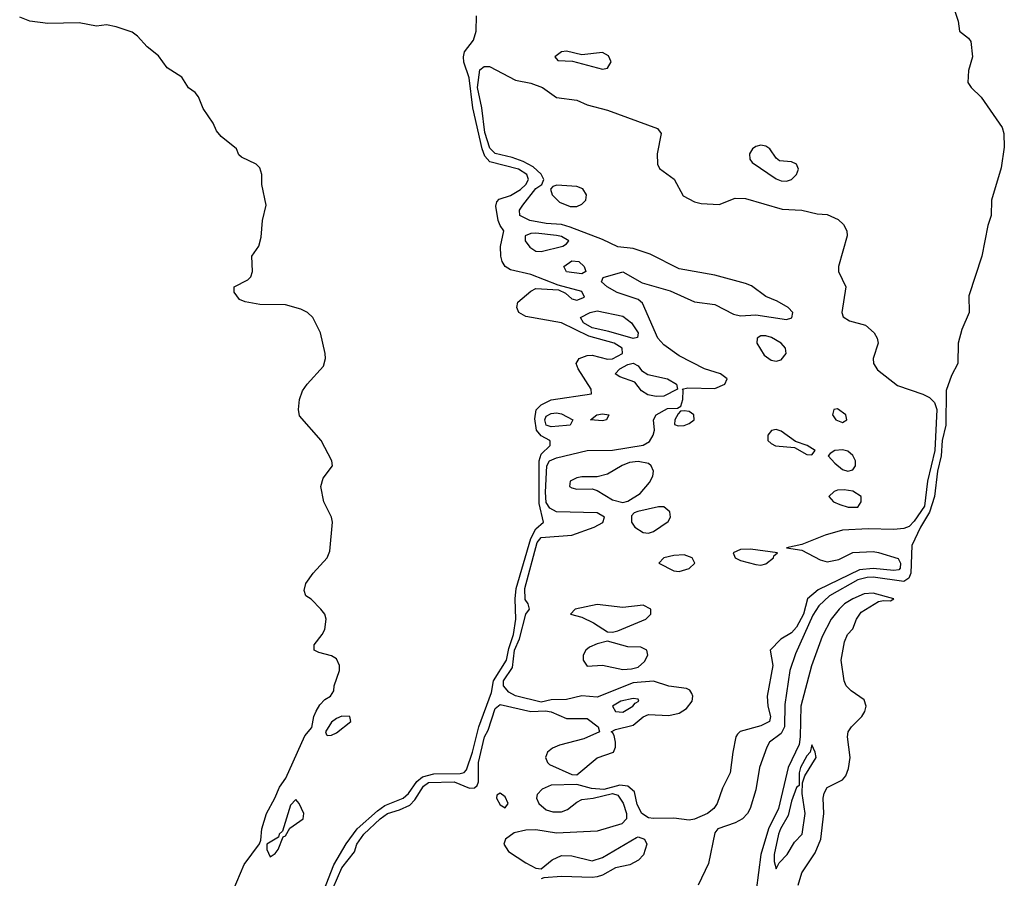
# Model space of a CAD drawing. Header units: inches. Extents: x 2535814 to 2694957, y 540737 to 728403.
# Tile 52 of 106: x 2641410 to 2645263, y 580437 to 583795. Entities that reach past the tile are written whole.
import ezdxf

# ---------------------------------------------------------------- set-up
doc = ezdxf.new("R2010")
doc.units = ezdxf.units.IN
doc.header["$MEASUREMENT"] = 0
doc.layers.add('C6548', color=7, linetype='Continuous')

msp = doc.modelspace()

# ---------------------------------------------------------------- linework, layer by layer
at = {"layer": 'C6548', "color": 5}
for points, elevation in [([(2645064.2, 583844.2), (2645083, 583790), (2645087.2, 583750), (2645123.4, 583723.4), (2645131.7, 583710), (2645138.7, 583650), (2645123.2, 583596.8), (2645120.6, 583550), (2645133.7, 583530), (2645172.5, 583492.5), (2645254.2, 583374.2), (2645261.3, 583350), (2645262.9, 583297.1), (2645250, 583216.4), (2645213.1, 583090), (2645211.7, 583030), (2645198.1, 582990), (2645175.6, 582870), (2645124.5, 582715.5), (2645125.5, 582650), (2645096.5, 582583.5), (2645082.7, 582530), (2645080.7, 582450), (2645056.1, 582403.9), (2645035.1, 582344.9), (2645033.6, 582210), (2645020, 582150), (2645015.3, 582090), (2645001.3, 582030), (2644989.9, 581929.9), (2644970.3, 581869.7), (2644935.2, 581810), (2644901, 581739), (2644897.3, 581630), (2644889.5, 581610.5), (2644870, 581598.3), (2644750, 581615.2), (2644725.8, 581614.2), (2644690, 581604.3), (2644578.3, 581541.7), (2644537.7, 581502.3), (2644514.2, 581465.8), (2644445.2, 581314.8), (2644423.3, 581250), (2644403.7, 581116.3), (2644402.5, 581030), (2644390, 581004), (2644343.5, 580970), (2644333.4, 580950), (2644305.5, 580870), (2644290, 580782.9), (2644269, 580710), (2644257.6, 580690), (2644238.5, 580670), (2644210, 580654.4), (2644142.4, 580630), (2644130, 580615.1), (2644105, 580495), (2644065.4, 580410)], -20), ([(2642245.4, 580390), (2642288.9, 580491.1), (2642348.4, 580571.6), (2642354, 580586), (2642357.3, 580630), (2642376.1, 580690), (2642408.8, 580750), (2642426.4, 580793.6), (2642451.3, 580828.7), (2642526, 580994), (2642552.9, 581027.1), (2642561, 581070), (2642569.8, 581090.2), (2642583.9, 581116.1), (2642603.6, 581136.4), (2642626, 581150), (2642639.3, 581170), (2642641.2, 581190), (2642662, 581250), (2642662, 581270), (2642650, 581295.1), (2642630, 581307), (2642580.2, 581320.2), (2642562, 581330), (2642562, 581350), (2642594, 581390), (2642604, 581410), (2642609, 581450), (2642604, 581470), (2642589, 581490), (2642550, 581528.7), (2642530, 581542), (2642522.7, 581562.7), (2642529.4, 581590), (2642558, 581630), (2642613.6, 581690), (2642623, 581717), (2642634, 581830), (2642629.6, 581850), (2642599.7, 581910), (2642588.3, 581970), (2642597.8, 582002.2), (2642634.5, 582050), (2642632, 582070), (2642589.6, 582149.6), (2642505.4, 582245.4), (2642500.9, 582270), (2642505.1, 582310), (2642516.1, 582343.9), (2642534.5, 582370), (2642599.3, 582440.7), (2642607.3, 582470), (2642605.1, 582490), (2642586.6, 582570), (2642557, 582630), (2642536, 582650), (2642510, 582663), (2642450, 582679.7), (2642350, 582680.7), (2642291.7, 582691.7), (2642270, 582701.2), (2642249, 582730), (2642249, 582751), (2642302.4, 582777.6), (2642314, 582790), (2642321.6, 582810), (2642319, 582870), (2642345.2, 582910), (2642355.3, 582944.7), (2642359.5, 583010), (2642374.5, 583070), (2642357.2, 583150), (2642357.2, 583190), (2642350, 583215.3), (2642335.3, 583230), (2642278, 583258), (2642267.3, 583267.3), (2642258, 583290), (2642198.6, 583338.6), (2642180.7, 583360.7), (2642167, 583390), (2642128.3, 583448.3), (2642110, 583494), (2642097.2, 583510), (2642070, 583529.2), (2642044.5, 583570), (2641987, 583607), (2641953.2, 583653.2), (2641908.6, 583688.6), (2641871.4, 583731.4), (2641850, 583746), (2641787.5, 583767.5), (2641750, 583774.5), (2641710, 583769.6), (2641643, 583783), (2641520.7, 583780.7), (2641450, 583789.6), (2641410, 583805.6)], 20), ([(2642600, 580390), (2642638.8, 580490), (2642687.9, 580572.1), (2642731.1, 580630), (2642810, 580701.5), (2642838.6, 580721.4), (2642910, 580751.1), (2642931, 580769), (2642963.9, 580816.1), (2642986, 580834), (2643030, 580846.1), (2643133.1, 580846.9), (2643149, 580851), (2643158.4, 580861.6), (2643182.3, 580930), (2643207, 581030), (2643256, 581164), (2643264.3, 581210), (2643315.3, 581290), (2643324.1, 581335.9), (2643342.1, 581390), (2643351.1, 581450), (2643349.4, 581530), (2643353.2, 581570), (2643410, 581765.9), (2643430, 581804.2), (2643460.2, 581830), (2643443.3, 581903.3), (2643442.6, 582070), (2643450, 582095.3), (2643486.3, 582130), (2643485.5, 582145.5), (2643484.9, 582150), (2643450, 582168), (2643431.7, 582190), (2643425.6, 582234.4), (2643430.8, 582269.2), (2643450, 582289.3), (2643490, 582308.4), (2643647.6, 582332.4), (2643646.2, 582350), (2643594.9, 582430), (2643587, 582450), (2643599.6, 582470), (2643630, 582482), (2643650, 582483), (2643710, 582467.8), (2643730, 582468.6), (2643769.5, 582490), (2643768.2, 582510), (2643736, 582530), (2643637, 582557), (2643530, 582609.1), (2643390, 582635), (2643362.9, 582650), (2643355.5, 582670), (2643359.5, 582690), (2643410, 582733.1), (2643430, 582744.4), (2643518.4, 582738.4), (2643545.3, 582725.3), (2643570, 582703), (2643590, 582697.6), (2643620.2, 582710), (2643610, 582731.6), (2643516.9, 582756.9), (2643410, 582798), (2643330, 582816.5), (2643309.9, 582829.9), (2643298.1, 582850), (2643293, 582870), (2643292.1, 582907.9), (2643304.9, 582970), (2643290, 582989.9), (2643282.7, 583010), (2643273.7, 583066.3), (2643276.9, 583083.1), (2643286.4, 583093.6), (2643330, 583108), (2643370, 583130.9), (2643391.2, 583150), (2643400.7, 583170), (2643394, 583190), (2643362.4, 583210), (2643250, 583239.7), (2643230, 583261.3), (2643219.5, 583290), (2643183.2, 583450), (2643168.3, 583568.3), (2643148.5, 583628.5), (2643146.3, 583650), (2643150, 583670.1), (2643185.2, 583714.8), (2643196.2, 583750), (2643197.9, 583810)], -20), ([(2642619.3, 580360.7), (2642670, 580478.4), (2642719.6, 580540.4), (2642729.9, 580570), (2642757.3, 580610), (2642821, 580670), (2642849.9, 580690), (2642895.7, 580704.3), (2642936.3, 580723.7), (2642956.3, 580743.7), (2642990, 580797.9), (2643010, 580812.2), (2643110, 580813.9), (2643170, 580789.2), (2643189.5, 580790.5), (2643200.4, 580799.6), (2643205.5, 580814.5), (2643205.1, 580890), (2643228.8, 580990), (2643242.9, 581017.1), (2643270, 581101.6), (2643290, 581117.2), (2643410, 581089.2), (2643468.1, 581091.9), (2643490, 581088), (2643550, 581062.3), (2643630, 581062.6), (2643674, 581030), (2643678.8, 581010), (2643617.7, 580982.3), (2643521.7, 580958.3), (2643494.4, 580945.6), (2643475.3, 580930), (2643468, 580910), (2643475.2, 580890), (2643482.7, 580882.7), (2643570, 580843.5), (2643590, 580842.3), (2643670, 580908.4), (2643733.3, 580930), (2643742, 580950), (2643741.2, 580970), (2643736, 580996), (2643730, 581007.8), (2643724, 581010), (2643741.4, 581018.6), (2643810, 581035.7), (2643850, 581068.1), (2643870, 581077.2), (2643950, 581073.3), (2643990, 581083.4), (2644019, 581101), (2644041.9, 581130), (2644043.8, 581150), (2644039.7, 581159.7), (2644032.4, 581172.4), (2644019.7, 581179.7), (2643950, 581188.9), (2643890, 581208.7), (2643810, 581201.7), (2643670, 581146.1), (2643610, 581150.9), (2643550, 581136), (2643490, 581135.5), (2643450, 581125.7), (2643350, 581150.9), (2643324.6, 581164.6), (2643303.7, 581190), (2643303, 581210), (2643338.7, 581261.3), (2643346.8, 581330), (2643366.2, 581373.8), (2643390, 581470.2), (2643405.3, 581490), (2643399.8, 581510), (2643388, 581528), (2643386.2, 581570), (2643435.4, 581750), (2643450, 581770), (2643570, 581779.2), (2643657.7, 581810), (2643691.3, 581828.7), (2643698, 581850), (2643670, 581866.2), (2643510.1, 581869.9), (2643484.2, 581884.2), (2643470, 581907.5), (2643467.7, 581947.7), (2643472.9, 582050), (2643483.4, 582070), (2643510, 582082), (2643630, 582110), (2643730, 582111.8), (2643850, 582130.5), (2643873.9, 582146.1), (2643889, 582170), (2643894, 582190), (2643889.8, 582230), (2643900.6, 582250), (2643945.4, 582274.6), (2643983.7, 582276.3), (2643996.8, 582283.2), (2644005, 582310), (2644006.3, 582346.3), (2644002.7, 582350), (2644024.6, 582355.4), (2644130, 582353.3), (2644169.8, 582370), (2644178.2, 582390), (2644152.2, 582410), (2644090, 582430.3), (2643990, 582481), (2643930, 582524), (2643906.5, 582550), (2643847.1, 582687.1), (2643830, 582700.3), (2643748.5, 582728.5), (2643709.1, 582750), (2643686.2, 582770), (2643692.8, 582787.2), (2643770, 582809.1), (2643845.5, 582765.5), (2643955.2, 582735.2), (2644050, 582691.4), (2644130, 582681), (2644203.7, 582643.7), (2644230, 582636.7), (2644290, 582640.3), (2644410, 582622.3), (2644431.5, 582628.5), (2644435.9, 582650), (2644416.8, 582670), (2644374.6, 582694.6), (2644330, 582712.7), (2644273.9, 582753.9), (2644250, 582763.8), (2644130, 582796.2), (2643990, 582821.1), (2643877.7, 582877.7), (2643810, 582899.9), (2643750, 582906.9), (2643690, 582935.7), (2643564.2, 582984.2), (2643530, 582994.7), (2643470, 582998.3), (2643406.2, 583010), (2643366.8, 583030), (2643365.4, 583050), (2643378.7, 583070), (2643430, 583134.5), (2643452.8, 583150), (2643460.9, 583170), (2643451.1, 583191.1), (2643419.2, 583219.2), (2643380.2, 583240.2), (2643336.5, 583256.5), (2643270, 583272.4), (2643250, 583292.1), (2643230, 583354.2), (2643218.1, 583450), (2643201.5, 583530), (2643210, 583599.7), (2643227.3, 583612.7), (2643248.2, 583611.8), (2643350, 583559.1), (2643410, 583546.5), (2643456.3, 583530), (2643510, 583491.4), (2643590, 583480.5), (2643630, 583462.5), (2643710, 583441), (2643905.9, 583370), (2643920.3, 583350), (2643904.4, 583270), (2643906.1, 583230), (2643913.5, 583213.5), (2643971, 583171), (2644006.6, 583106.6), (2644050, 583083.3), (2644076.1, 583076.1), (2644147.1, 583072.9), (2644210, 583097.5), (2644250, 583095.7), (2644393.7, 583053.7), (2644470, 583049.7), (2644530, 583036.3), (2644570, 583033.1), (2644613.3, 583013.3), (2644634, 582994), (2644647, 582970), (2644647.7, 582950), (2644614, 582830), (2644613.5, 582810), (2644643.4, 582750), (2644626.9, 582650), (2644632.5, 582632.5), (2644657.5, 582617.5), (2644720.2, 582600.2), (2644753.6, 582570), (2644765.2, 582550), (2644769, 582530), (2644750.1, 582470), (2644750.7, 582450), (2644766.1, 582426.1), (2644844.4, 582364.4), (2644944.6, 582330), (2644970, 582317), (2644990, 582298.5), (2644998.6, 582270), (2644991.7, 582110), (2644961.8, 581990), (2644950, 581892.5), (2644910, 581833.3), (2644890, 581812.8), (2644870, 581805.4), (2644830, 581800.9), (2644730, 581804.2), (2644630, 581798.2), (2644561.3, 581778.7), (2644470, 581742.4), (2644411, 581730), (2644470, 581720.2), (2644542.4, 581682.4), (2644570, 581675.1), (2644616, 581684), (2644670, 581710.8), (2644750, 581714.8), (2644770, 581712), (2644847.8, 581687.8), (2644857.3, 581670), (2644855.3, 581650), (2644850, 581644.1), (2644830, 581640.9), (2644750, 581648.8), (2644696.4, 581643.6), (2644535, 581565), (2644492.3, 581530), (2644476.5, 581470), (2644450, 581419.5), (2644430, 581397.6), (2644388, 581372), (2644347.1, 581330), (2644356.9, 581270), (2644335.3, 581150), (2644337.9, 581110), (2644347.4, 581070), (2644343.5, 581050), (2644310, 581033.3), (2644229.2, 581010.8), (2644218.9, 581001.1), (2644212.9, 580990), (2644200.4, 580930), (2644190.8, 580850), (2644160.6, 580790), (2644139.7, 580730), (2644126.9, 580710), (2644101.1, 580690), (2644050, 580667.8), (2644030, 580664.7), (2643970, 580672.5), (2643890, 580670.6), (2643870, 580674.1), (2643843.9, 580690), (2643825.8, 580725.8), (2643815.5, 580775.5), (2643790, 580798.1), (2643758.9, 580801.1), (2643696, 580784), (2643648.1, 580788.1), (2643590, 580803.7), (2643490, 580800.8), (2643454.9, 580785.1), (2643434.6, 580765.4), (2643432.4, 580750), (2643441.7, 580730), (2643470, 580705.1), (2643496.5, 580696.5), (2643530, 580696.6), (2643554.2, 580705.8), (2643590, 580735), (2643610, 580745), (2643654, 580750), (2643730, 580768.8), (2643750, 580761.7), (2643771.4, 580731.4), (2643784.9, 580690), (2643784.2, 580670), (2643766.5, 580650), (2643670, 580621.5), (2643510, 580614.1), (2643430, 580626.2), (2643390, 580626), (2643345.2, 580614.8), (2643310.8, 580590), (2643304.5, 580570), (2643322.5, 580542.5), (2643390, 580498.1), (2643430, 580477.2), (2643450, 580474.7), (2643493.6, 580510), (2643530, 580525.8), (2643570, 580524.8), (2643650, 580505.9), (2643690, 580518), (2643823.4, 580596.6), (2643830, 580599.1), (2643854.6, 580590), (2643864.2, 580570), (2643850.9, 580529.1), (2643831.7, 580508.3), (2643797.6, 580490), (2643741.5, 580478.5), (2643690, 580449), (2643670, 580442.6), (2643650, 580439.9), (2643530, 580444.8), (2643460.4, 580439.6), (2643450, 580435.1)], -40), ([(2644455.7, 580410), (2644470, 580459), (2644522.7, 580537.3), (2644545.2, 580590), (2644556.2, 580690), (2644554.3, 580750), (2644558.1, 580770), (2644570, 580792.6), (2644630, 580822.4), (2644642.4, 580837.6), (2644653.2, 580866.8), (2644659.8, 580910), (2644649.9, 580990), (2644652.4, 581010), (2644665.1, 581030), (2644705, 581070), (2644717.7, 581090), (2644722.5, 581110), (2644714.7, 581134.7), (2644663.2, 581170), (2644644.6, 581190), (2644636.2, 581210), (2644624.2, 581290), (2644637.5, 581362.5), (2644648.9, 581390), (2644670, 581412.3), (2644684.4, 581450), (2644702.2, 581477.8), (2644770, 581519.9), (2644790, 581523.7), (2644818.2, 581521.8), (2644830.4, 581529.6), (2644750, 581552.7), (2644714.2, 581550), (2644670, 581530.5), (2644637.1, 581510), (2644616.8, 581490), (2644585.9, 581450), (2644550, 581382.5), (2644508.4, 581268.4), (2644467.3, 581110), (2644464.6, 580990), (2644459.7, 580960.3), (2644417.3, 580870), (2644379.9, 580710), (2644340.8, 580630), (2644310.5, 580530), (2644292.1, 580390)], 20)]:
    msp.add_lwpolyline(points, dxfattribs=dict(at, elevation=elevation))
for points, elevation in [([(2643550, 583672.5), (2643530, 583669.8), (2643503.5, 583650), (2643515.6, 583635.6), (2643573.2, 583633.2), (2643690, 583601.6), (2643710, 583605.8), (2643724.8, 583630), (2643714.1, 583654.1), (2643690, 583667), (2643610, 583658)], -20), ([(2644310, 583304), (2644290, 583299.2), (2644278.2, 583290), (2644265.9, 583270), (2644266.7, 583250), (2644276.2, 583236.2), (2644370, 583173.4), (2644390, 583165), (2644410, 583163.4), (2644430, 583170.6), (2644449.4, 583190), (2644457.7, 583210), (2644450.4, 583230.4), (2644430, 583239.3), (2644383.6, 583243.6), (2644370, 583253.7), (2644344.8, 583290), (2644330, 583300.3)], -20), ([(2643512.5, 583147.5), (2643496.6, 583143.4), (2643487.3, 583132.7), (2643493.6, 583110), (2643522, 583082), (2643564.3, 583064.3), (2643590, 583064.6), (2643610, 583074), (2643625.4, 583090), (2643628.2, 583110), (2643614.1, 583134.1), (2643590, 583143.3)], -40), ([(2643430, 582960.1), (2643410, 582959.6), (2643388.6, 582950), (2643388.6, 582930), (2643405.6, 582905.6), (2643430, 582890.1), (2643450, 582888), (2643535.6, 582910), (2643550, 582918), (2643559.4, 582930), (2643530, 582947.7), (2643510, 582951.6)], -20), ([(2643610, 582800.6), (2643550, 582808.7), (2643539.6, 582830), (2643570, 582851.7), (2643597.6, 582850), (2643618.6, 582830), (2643625.3, 582810)], -40), ([(2643810, 582547.9), (2643715.9, 582575.9), (2643649.9, 582590), (2643616.2, 582610), (2643604.1, 582630), (2643641.8, 582650), (2643670, 582656.6), (2643770, 582635.2), (2643804.3, 582610), (2643830.7, 582570), (2643827.8, 582552.2)], -40), ([(2644330, 582558.9), (2644310, 582558.3), (2644296.3, 582550), (2644294.8, 582530), (2644323.8, 582483.7), (2644350, 582463.8), (2644370, 582459.4), (2644390, 582465.4), (2644409.2, 582490), (2644406.8, 582510), (2644390, 582530), (2644352.3, 582552.3)], -40), ([(2643901, 582321), (2643867.8, 582327.8), (2643843.2, 582343.2), (2643817.2, 582377.2), (2643758.5, 582398.5), (2643740.7, 582410), (2643758.1, 582430), (2643790, 582447.2), (2643810, 582452.1), (2643830, 582441.6), (2643843.6, 582423.6), (2643868, 582408), (2643944.7, 582390), (2643980.7, 582370), (2643983.7, 582350), (2643930, 582322.6)], -40), ([(2643490, 582203.3), (2643469.8, 582209.8), (2643464.3, 582230), (2643470, 582244.4), (2643490, 582255.4), (2643510, 582257.8), (2643530, 582254), (2643574, 582230), (2643563.8, 582210), (2643550, 582207.5)], -40), ([(2644010, 582265.9), (2643996, 582264), (2643986.1, 582253.9), (2643973.4, 582230), (2643972.3, 582212.3), (2643986.3, 582206.3), (2644010, 582208.1), (2644030, 582215.5), (2644049.9, 582230), (2644048.5, 582250), (2644030, 582262.2)], -40), ([(2644610, 582272.7), (2644596.3, 582270), (2644591.1, 582250), (2644603.2, 582230), (2644630, 582220.4), (2644646.4, 582230), (2644642.3, 582250)], -40), ([(2643690, 582226.6), (2643643.7, 582230), (2643667.8, 582250), (2643690, 582254.3), (2643715.3, 582250), (2643706.4, 582230)], -40), ([(2644370, 582192.3), (2644351.8, 582188.2), (2644337.1, 582170), (2644338.2, 582150), (2644350, 582137.3), (2644368.2, 582128.2), (2644441.8, 582121.8), (2644490, 582094.9), (2644510, 582092.7), (2644523, 582110), (2644491.2, 582130), (2644445.9, 582145.9), (2644390, 582185.8)], -40), ([(2644630, 582113.5), (2644599.5, 582110), (2644580.9, 582099.1), (2644573.8, 582090), (2644600.2, 582060.2), (2644630, 582035.8), (2644650, 582029.6), (2644670, 582034.6), (2644680.5, 582050), (2644680.8, 582070), (2644670.8, 582090.8), (2644650, 582107.6)], -40), ([(2643830, 582067.9), (2643796.3, 582063.7), (2643767.9, 582052.1), (2643710, 582017.5), (2643670, 582007.3), (2643610, 582007.2), (2643590, 582003), (2643563.9, 581990), (2643561.8, 581970), (2643570, 581964.2), (2643590, 581958.5), (2643650, 581960.6), (2643670, 581954.2), (2643730, 581917.2), (2643770, 581906.5), (2643790, 581912.4), (2643837.4, 581942.6), (2643875.1, 581984.9), (2643887, 582010), (2643889.9, 582030), (2643880.4, 582050), (2643870, 582058.9)], -40), ([(2644636.8, 581956.8), (2644610, 581954.6), (2644597.3, 581950), (2644576.9, 581930), (2644595, 581910), (2644619.4, 581899.4), (2644651.3, 581888.7), (2644690, 581889), (2644703, 581910), (2644702.2, 581930), (2644670.8, 581950.8)], -40), ([(2643909.7, 581890.3), (2643828.7, 581871.3), (2643814, 581866), (2643804.7, 581855.3), (2643804.7, 581830), (2643817.6, 581810), (2643849.4, 581789.4), (2643870, 581786.7), (2643890, 581793.5), (2643947.8, 581832.2), (2643956.6, 581850), (2643953.6, 581870), (2643930.3, 581890.3)], -40), ([(2644270, 581725), (2644230, 581722.8), (2644202.3, 581710), (2644210.2, 581690), (2644230, 581680.6), (2644290, 581663.9), (2644310, 581662.2), (2644330, 581667), (2644359.2, 581690), (2644361.2, 581698.8), (2644375.3, 581710)], -40), ([(2644010, 581702.1), (2643970, 581699.9), (2643930.6, 581690), (2643910.4, 581670), (2643970, 581639.8), (2643990, 581636.6), (2644030, 581649.1), (2644052.5, 581670), (2644041.2, 581690)], -40), ([(2643670, 581508), (2643583.1, 581490), (2643566, 581470), (2643610, 581458.7), (2643655.9, 581435.9), (2643710, 581400.9), (2643730, 581399.4), (2643750, 581404.9), (2643859.6, 581450), (2643879.7, 581470), (2643879.3, 581490), (2643850, 581505.2), (2643770, 581496.2)], -40), ([(2643710, 581364.8), (2643670, 581354.4), (2643639.5, 581340.5), (2643625.5, 581330), (2643615.1, 581310), (2643615, 581290), (2643630, 581266.8), (2643690, 581271.2), (2643770, 581254.4), (2643804, 581256), (2643830, 581263.1), (2643854.4, 581285.6), (2643868.3, 581310), (2643864.6, 581330), (2643841, 581341), (2643790, 581342.8)], -40), ([(2643810, 581140.2), (2643762.4, 581130), (2643729.2, 581110), (2643741.5, 581090), (2643770, 581086.5), (2643809.8, 581110), (2643817.9, 581122.1), (2643832.9, 581130), (2643830, 581138)], -20), ([(2642671.2, 581071.2), (2642650, 581062.2), (2642630, 581047.6), (2642606.4, 581010), (2642610, 580998), (2642616, 580996), (2642630, 580997.1), (2642650, 581006.4), (2642706, 581050), (2642702, 581070)], 20), ([(2644510, 580959), (2644503.2, 580930), (2644490, 580915.8), (2644465.5, 580870), (2644460.7, 580850), (2644459.9, 580800.1), (2644450, 580792.3), (2644430, 580738.3), (2644417.6, 580682.4), (2644386.6, 580630), (2644379.7, 580610), (2644362.7, 580530), (2644362.4, 580502.4), (2644370, 580474.4), (2644382.5, 580497.5), (2644413.5, 580530), (2644441.5, 580578.5), (2644471.7, 580610), (2644483.6, 580690), (2644471.7, 580768.3), (2644472.8, 580810), (2644482.5, 580837.5), (2644526.2, 580910), (2644523.1, 580930)], 40), ([(2643290, 580769.7), (2643277.6, 580762.4), (2643275.2, 580750), (2643290, 580724.2), (2643310, 580712.8), (2643322, 580730), (2643310, 580756.2)], -40), ([(2642490, 580745.1), (2642470, 580723.7), (2642438.3, 580621.7), (2642425.7, 580610), (2642422.5, 580597.5), (2642377.3, 580570), (2642377.1, 580550), (2642390, 580520.7), (2642410, 580534), (2642422, 580550), (2642441.3, 580598.7), (2642450, 580603), (2642466.5, 580633.5), (2642519.3, 580670), (2642522, 580690), (2642503.6, 580730)], 20)]:
    msp.add_lwpolyline(points, close=True, dxfattribs=dict(at, elevation=elevation))

doc.saveas('drawing.dxf')
